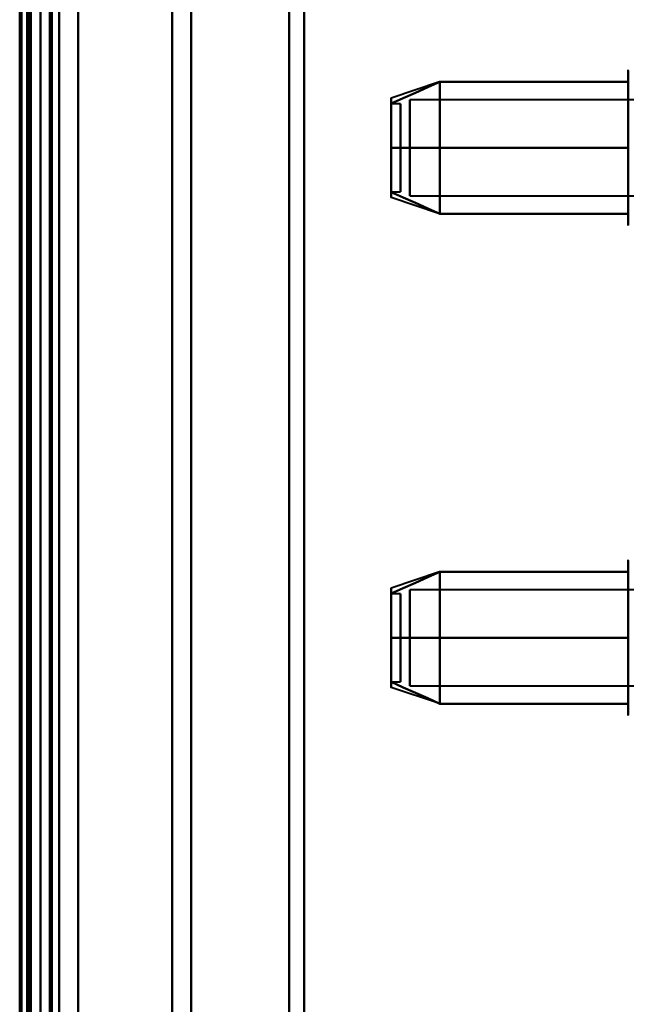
# Model space of a CAD drawing. Header units: millimetres. Extents: x -1087 to 1688, y -120 to 1171.
# Tile 82 of 90: x 654 to 686, y 916 to 969. Entities that reach past the tile are written whole.
import ezdxf

# ---------------------------------------------------------------- set-up
doc = ezdxf.new("R2010")
doc.units = ezdxf.units.MM
doc.layers.add('G-IMPT', color=8, linetype='Continuous', lineweight=40)

# ---------------------------------------------------------------- blocks, each defined once
blk = doc.blocks.new('NEXA 1500 CALQUES_dwg-769064-Arrière')
at = {"layer": 'G-IMPT'}
for p, q in [((655, 128.972), (655, 1062.772)), ((655, 1062.272), (655, 129.472)), ((654.3, 1061.872), (654.3, 868.372)), ((654.3, 868.372), (654.3, 1061.872)), ((655, 1061.872), (655, 868.372)), ((655, 868.372), (655, 1061.872)), ((655, 689.872), (655, 1046.872)), ((655, 868.372), (655, 1046.872)), ((655, 1046.872), (655, 868.372)), ((655.5, 868.372), (655.5, 1046.872)), ((655.5, 1046.872), (655.5, 868.372)), ((669, 1046.872), (669, 868.372)), ((669, 868.372), (669, 1046.872)), ((668.198, 1046.281), (668.198, 868.372)), ((668.198, 868.372), (668.198, 1046.281)), ((656, 868.372), (656, 1045.872)), ((656, 1045.872), (656, 868.372)), ((656, 1045.872), (656, 690.872)), ((663, 1045.872), (663, 868.372)), ((663, 868.372), (663, 1045.872)), ((654.3, 1045.246), (654.3, 868.372)), ((654.3, 691.498), (654.3, 1045.246)), ((654.3, 691.498), (654.3, 1045.246)), ((661.99, 1045.246), (661.99, 868.372)), ((661.99, 1045.246), (661.99, 868.372)), ((661.99, 868.372), (661.99, 1045.246)), ((661.99, 868.372), (661.99, 1045.246)), ((686.204, 958.322), (686.204, 965.972)), ((686.204, 963.922), (686.204, 965.972)), ((676.189, 965.367), (673.611, 964.508)), ((676.189, 965.367), (673.611, 964.508)), ((686.204, 959.822), (686.204, 965.423)), ((686.204, 957.772), (686.204, 965.423)), ((674.111, 964.202), (673.611, 964.202)), ((674.111, 964.202), (673.611, 964.202)), ((673.611, 964.202), (673.611, 959.554)), ((673.611, 959.554), (673.611, 964.202)), ((673.611, 964.202), (673.611, 960.914)), ((673.611, 960.914), (673.611, 964.202)), ((673.611, 964.191), (673.611, 959.542)), ((673.611, 959.542), (673.611, 964.191)), ((674.111, 964.202), (674.111, 959.554)), ((674.111, 959.554), (674.111, 964.202)), ((674.111, 964.202), (674.111, 960.914)), ((674.111, 960.914), (674.111, 964.202)), ((674.111, 964.191), (674.111, 959.542)), ((674.111, 959.542), (674.111, 964.191)), ((686.5, 964.421), (674.611, 964.421)), ((686.5, 964.421), (674.611, 964.421)), ((674.611, 959.665), (674.611, 964.421)), ((674.611, 964.421), (674.611, 959.665)), ((674.611, 959.665), (674.611, 964.421)), ((674.611, 964.421), (674.611, 959.665)), ((674.611, 959.324), (674.611, 964.079)), ((674.611, 964.079), (674.611, 959.324)), ((674.611, 959.324), (674.611, 964.079)), ((674.611, 964.079), (674.611, 959.324)), ((686.204, 958.322), (686.204, 963.922)), ((673.611, 962.831), (673.611, 959.542)), ((673.611, 959.542), (673.611, 962.831)), ((674.111, 962.831), (674.111, 959.542)), ((674.111, 959.542), (674.111, 962.831)), ((673.611, 959.542), (674.111, 959.542)), ((673.611, 959.542), (674.111, 959.542)), ((686.204, 957.772), (686.204, 959.822)), ((676.189, 958.377), (673.611, 959.237)), ((676.189, 958.377), (673.611, 959.237)), ((674.611, 959.324), (686.5, 959.324)), ((674.611, 959.324), (686.5, 959.324)), ((686.204, 937.922), (686.204, 939.972)), ((676.189, 939.367), (673.611, 938.508)), ((686.204, 931.772), (686.204, 939.423)), ((674.111, 938.202), (673.611, 938.202)), ((673.611, 938.202), (673.611, 934.914)), ((673.611, 934.914), (673.611, 938.202)), ((674.111, 938.202), (674.111, 934.914)), ((674.111, 934.914), (674.111, 938.202)), ((686.5, 938.421), (674.611, 938.421)), ((674.611, 938.421), (674.611, 933.665)), ((674.611, 933.665), (674.611, 938.421)), ((674.611, 938.079), (674.611, 933.324)), ((674.611, 933.324), (674.611, 938.079)), ((686.204, 932.322), (686.204, 937.922)), ((673.611, 936.831), (673.611, 933.542)), ((673.611, 933.542), (673.611, 936.831)), ((674.111, 936.831), (674.111, 933.542)), ((674.111, 933.542), (674.111, 936.831)), ((673.611, 933.542), (674.111, 933.542)), ((676.189, 932.377), (673.611, 933.237)), ((674.611, 933.324), (686.5, 933.324))]:
    blk.add_line(p, q, dxfattribs=at)
at = {"layer": 'G-IMPT', "flags": 128}
for points in [[(653.9, 1062.272), (653.9, 837.047), (653.9, 611.822), (653.9, 386.597), (653.9, 161.372)], [(653.9, 161.372), (653.9, 386.597), (653.9, 611.822), (653.9, 837.047), (653.9, 1062.272)], [(654, 129.372), (654, 362.622), (654, 595.872), (654, 829.122), (654, 1062.372)], [(654, 1062.372), (654, 829.122), (654, 595.872), (654, 362.622), (654, 129.372)], [(654, 1062.272), (654, 829.072), (654, 595.872), (654, 362.672), (654, 129.472)], [(654, 129.472), (654, 362.672), (654, 595.872), (654, 829.072), (654, 1062.272)], [(654.4, 1062.772), (654.4, 829.322), (654.4, 595.872), (654.4, 362.422), (654.4, 128.972)], [(654.4, 1062.772), (654.4, 829.322), (654.4, 595.872), (654.4, 362.422), (654.4, 128.972)], [(654.4, 128.972), (654.4, 362.422), (654.4, 595.872), (654.4, 829.322), (654.4, 1062.772)], [(654.5, 128.972), (654.5, 362.422), (654.5, 595.872), (654.5, 829.322), (654.5, 1062.772)], [(654.5, 1062.272), (654.5, 829.072), (654.5, 595.872), (654.5, 362.672), (654.5, 129.472)], [(654.5, 129.472), (654.5, 362.672), (654.5, 595.872), (654.5, 829.072), (654.5, 1062.272)], [(654.5, 129.472), (654.5, 362.672), (654.5, 595.872), (654.5, 829.072), (654.5, 1062.272)], [(654.5, 1062.272), (654.5, 829.072), (654.5, 595.872), (654.5, 362.672), (654.5, 129.472)], [(654.5, 129.472), (654.5, 362.672), (654.5, 595.872), (654.5, 829.072), (654.5, 1062.272)], [(654.5, 1062.272), (654.5, 829.072), (654.5, 595.872), (654.5, 362.672), (654.5, 129.472)], [(655, 128.972), (655, 362.422), (655, 595.872), (655, 829.322), (655, 1062.772)], [(655, 1062.772), (655, 829.322), (655, 595.872), (655, 362.422), (655, 128.972)], [(655, 1062.272), (655, 829.072), (655, 595.872), (655, 362.672), (655, 129.472)], [(655, 129.472), (655, 362.672), (655, 595.872), (655, 829.072), (655, 1062.272)], [(655, 1062.272), (655, 829.072), (655, 595.872), (655, 362.672), (655, 129.472)], [(655, 161.372), (655, 386.597), (655, 611.822), (655, 837.047), (655, 1062.272)], [(655, 129.472), (655, 362.672), (655, 595.872), (655, 829.072), (655, 1062.272)], [(655, 1062.272), (655, 837.047), (655, 611.822), (655, 386.597), (655, 161.372)], [(655.5, 1062.272), (655.5, 829.072), (655.5, 595.872), (655.5, 362.672), (655.5, 129.472)], [(655.5, 129.472), (655.5, 362.672), (655.5, 595.872), (655.5, 829.072), (655.5, 1062.272)], [(655.6, 1062.272), (655.6, 829.072), (655.6, 595.872), (655.6, 362.672), (655.6, 129.472)], [(655.6, 129.472), (655.6, 362.672), (655.6, 595.872), (655.6, 829.072), (655.6, 1062.272)], [(655.6, 1062.272), (655.6, 829.072), (655.6, 595.872), (655.6, 362.672), (655.6, 129.472)], [(655.6, 129.472), (655.6, 362.672), (655.6, 595.872), (655.6, 829.072), (655.6, 1062.272)], [(655.6, 129.472), (655.6, 362.672), (655.6, 595.872), (655.6, 829.072), (655.6, 1062.272)], [(655.6, 1062.272), (655.6, 829.072), (655.6, 595.872), (655.6, 362.672), (655.6, 129.472)], [(657, 128.972), (657, 362.422), (657, 595.872), (657, 829.322), (657, 1062.772)], [(657, 1062.772), (657, 829.322), (657, 595.872), (657, 362.422), (657, 128.972)], [(657, 128.972), (657, 362.422), (657, 595.872), (657, 829.322), (657, 1062.772)], [(657, 1062.772), (657, 829.322), (657, 595.872), (657, 362.422), (657, 128.972)], [(657, 129.472), (657, 362.672), (657, 595.872), (657, 829.072), (657, 1062.272)], [(657, 1062.272), (657, 829.072), (657, 595.872), (657, 362.672), (657, 129.472)], [(657, 1062.272), (657, 829.072), (657, 595.872), (657, 362.672), (657, 129.472)], [(657, 129.472), (657, 362.672), (657, 595.872), (657, 829.072), (657, 1062.272)], [(686.204, 965.972), (686.205, 966.004)], [(686.204, 965.972), (686.205, 966.004)], [(686.204, 965.972), (686.204, 965.969), (686.204, 965.959), (686.204, 965.943), (686.204, 965.92), (686.204, 965.891), (686.204, 965.855), (686.204, 965.813), (686.204, 965.764), (686.204, 965.709), (686.204, 965.649), (686.204, 965.582), (686.204, 965.509), (686.204, 965.43), (686.204, 965.423)], [(686.204, 958.322), (686.204, 958.406), (686.204, 958.497), (686.204, 958.593), (686.204, 958.694), (686.204, 958.8), (686.204, 958.911), (686.204, 959.026), (686.204, 959.147), (686.204, 959.271), (686.204, 959.4), (686.204, 959.533), (686.204, 959.669), (686.204, 959.81), (686.204, 959.953), (686.204, 960.099), (686.204, 960.249), (686.204, 960.4), (686.204, 960.555), (686.204, 960.711), (686.204, 960.869), (686.204, 961.029), (686.204, 961.19), (686.204, 961.352), (686.204, 961.515), (686.204, 961.679), (686.204, 961.843), (686.204, 962.007), (686.204, 962.171), (686.204, 962.334), (686.204, 962.496), (686.204, 962.658), (686.204, 962.818), (686.204, 962.977), (686.204, 963.134), (686.204, 963.289), (686.204, 963.442), (686.204, 963.592), (686.204, 963.739), (686.204, 963.884), (686.204, 964.025), (686.204, 964.163), (686.204, 964.297), (686.204, 964.427), (686.204, 964.554), (686.204, 964.675), (686.204, 964.793), (686.204, 964.906), (686.204, 965.013), (686.204, 965.116), (686.204, 965.214), (686.204, 965.306), (686.204, 965.393), (686.204, 965.474), (686.204, 965.55), (686.204, 965.619), (686.204, 965.683), (686.204, 965.74), (686.204, 965.792), (686.204, 965.837), (686.204, 965.875), (686.204, 965.908), (686.204, 965.933), (686.204, 965.953), (686.204, 965.965), (686.204, 965.972), (686.204, 965.972)], [(686.204, 965.972), (686.204, 965.969), (686.204, 965.959), (686.204, 965.943), (686.204, 965.92), (686.204, 965.891), (686.204, 965.855), (686.204, 965.813), (686.204, 965.764), (686.204, 965.709), (686.204, 965.649), (686.204, 965.582), (686.204, 965.509), (686.204, 965.43), (686.204, 965.346), (686.204, 965.256), (686.204, 965.161), (686.204, 965.06), (686.204, 964.955), (686.204, 964.844), (686.204, 964.729), (686.204, 964.609)], [(686.204, 965.423), (686.204, 965.502), (686.204, 965.575), (686.204, 965.643), (686.204, 965.704), (686.204, 965.76), (686.204, 965.809), (686.204, 965.851), (686.204, 965.888), (686.204, 965.918), (686.204, 965.941), (686.204, 965.958), (686.204, 965.968), (686.204, 965.972)], [(676.204, 965.372), (675.556, 965.084), (674.908, 964.795), (674.259, 964.507), (673.611, 964.218)], [(673.611, 964.218), (674.259, 964.507), (674.908, 964.795), (675.556, 965.084), (676.204, 965.372)], [(676.204, 965.372), (675.556, 965.084), (674.908, 964.795), (674.259, 964.507), (673.611, 964.218)], [(673.611, 964.218), (674.259, 964.507), (674.908, 964.795), (675.556, 965.084), (676.204, 965.372)], [(676.204, 965.372), (675.556, 965.084), (674.908, 964.795), (674.259, 964.507), (673.611, 964.218)], [(673.611, 964.218), (674.259, 964.507), (674.908, 964.795), (675.556, 965.084), (676.204, 965.372)], [(676.204, 965.372), (675.556, 965.084), (674.908, 964.795), (674.259, 964.507), (673.611, 964.218)], [(673.611, 964.218), (674.259, 964.507), (674.908, 964.795), (675.556, 965.084), (676.204, 965.372)], [(676.204, 961.872), (676.204, 962.747), (676.204, 963.622), (676.204, 964.497), (676.204, 965.372)], [(676.204, 965.372), (676.204, 964.497), (676.204, 963.622), (676.204, 962.747), (676.204, 961.872)], [(676.204, 965.372), (676.204, 964.497), (676.204, 963.622), (676.204, 962.747), (676.204, 961.872)], [(686.204, 965.372), (683.704, 965.372), (681.204, 965.372), (678.704, 965.372), (676.204, 965.372)], [(676.204, 965.372), (678.704, 965.372), (681.204, 965.372), (683.704, 965.372), (686.204, 965.372)], [(686.204, 965.372), (683.704, 965.372), (681.204, 965.372), (678.704, 965.372), (676.204, 965.372)], [(676.204, 961.872), (676.204, 962.747), (676.204, 963.622), (676.204, 964.497), (676.204, 965.372)], [(676.204, 965.372), (678.704, 965.372), (681.204, 965.372), (683.704, 965.372), (686.204, 965.372)], [(676.204, 961.872), (676.204, 962.747), (676.204, 963.622), (676.204, 964.497), (676.204, 965.372)], [(676.204, 965.372), (676.204, 964.497), (676.204, 963.622), (676.204, 962.747), (676.204, 961.872)], [(676.204, 965.372), (676.204, 964.497), (676.204, 963.622), (676.204, 962.747), (676.204, 961.872)], [(686.204, 965.372), (683.704, 965.372), (681.204, 965.372), (678.704, 965.372), (676.204, 965.372)], [(676.204, 965.372), (678.704, 965.372), (681.204, 965.372), (683.704, 965.372), (686.204, 965.372)], [(686.204, 965.372), (683.704, 965.372), (681.204, 965.372), (678.704, 965.372), (676.204, 965.372)], [(676.204, 961.872), (676.204, 962.747), (676.204, 963.622), (676.204, 964.497), (676.204, 965.372)], [(676.204, 965.372), (678.704, 965.372), (681.204, 965.372), (683.704, 965.372), (686.204, 965.372)], [(686.204, 965.423), (686.204, 965.338), (686.204, 965.248), (686.204, 965.152), (686.204, 965.051)], [(686.204, 960.456), (686.204, 960.303), (686.204, 960.153), (686.204, 960.005), (686.204, 959.861), (686.204, 959.719), (686.204, 959.582), (686.204, 959.448), (686.204, 959.317), (686.204, 959.191), (686.204, 959.069), (686.204, 958.952), (686.204, 958.839), (686.204, 958.731), (686.204, 958.628), (686.204, 958.531), (686.204, 958.438), (686.204, 958.351), (686.204, 958.27), (686.204, 958.195), (686.204, 958.125), (686.204, 958.062), (686.204, 958.004), (686.204, 957.953), (686.204, 957.908), (686.204, 957.869), (686.204, 957.837), (686.204, 957.811), (686.204, 957.792), (686.204, 957.779), (686.204, 957.773), (686.204, 957.772)], [(686.204, 957.772), (686.204, 957.776), (686.204, 957.785), (686.204, 957.802), (686.204, 957.825), (686.204, 957.854), (686.204, 957.89), (686.204, 957.932), (686.204, 957.98), (686.204, 958.035), (686.204, 958.096), (686.204, 958.163), (686.204, 958.236), (686.204, 958.314), (686.204, 958.399), (686.204, 958.488), (686.204, 958.584), (686.204, 958.684), (686.204, 958.79), (686.204, 958.9), (686.204, 959.016), (686.204, 959.136), (686.204, 959.26), (686.204, 959.388), (686.204, 959.521), (686.204, 959.657), (686.204, 959.797), (686.204, 959.94), (686.204, 960.086), (686.204, 960.235), (686.204, 960.387), (686.204, 960.541), (686.204, 960.697), (686.204, 960.855), (686.204, 961.014), (686.204, 961.175), (686.204, 961.338), (686.204, 961.501), (686.204, 961.664), (686.204, 961.828), (686.204, 961.992), (686.204, 962.156), (686.204, 962.319), (686.204, 962.482)], [(686.204, 961.872), (686.204, 962.747), (686.204, 963.622), (686.204, 964.497), (686.204, 965.372)], [(686.204, 965.372), (686.204, 964.497), (686.204, 963.622), (686.204, 962.747), (686.204, 961.872)], [(686.204, 961.872), (686.204, 962.747), (686.204, 963.622), (686.204, 964.497), (686.204, 965.372)], [(686.204, 965.372), (686.204, 964.497), (686.204, 963.622), (686.204, 962.747), (686.204, 961.872)], [(673.611, 961.872), (674.259, 961.872), (674.908, 961.872), (675.556, 961.872), (676.204, 961.872)], [(676.204, 961.872), (675.556, 961.872), (674.908, 961.872), (674.259, 961.872), (673.611, 961.872)], [(673.611, 961.872), (674.259, 961.872), (674.908, 961.872), (675.556, 961.872), (676.204, 961.872)], [(676.204, 961.872), (675.556, 961.872), (674.908, 961.872), (674.259, 961.872), (673.611, 961.872)], [(676.204, 961.872), (675.556, 961.872), (674.908, 961.872), (674.259, 961.872), (673.611, 961.872)], [(673.611, 961.872), (674.259, 961.872), (674.908, 961.872), (675.556, 961.872), (676.204, 961.872)], [(676.204, 961.872), (675.556, 961.872), (674.908, 961.872), (674.259, 961.872), (673.611, 961.872)], [(673.611, 961.872), (674.259, 961.872), (674.908, 961.872), (675.556, 961.872), (676.204, 961.872)], [(676.204, 961.872), (676.204, 960.997), (676.204, 960.122), (676.204, 959.247), (676.204, 958.372)], [(676.204, 958.372), (676.204, 959.247), (676.204, 960.122), (676.204, 960.997), (676.204, 961.872)], [(676.204, 958.372), (676.204, 959.247), (676.204, 960.122), (676.204, 960.997), (676.204, 961.872)], [(676.204, 961.872), (678.704, 961.872), (681.204, 961.872), (683.704, 961.872), (686.204, 961.872)], [(676.204, 961.872), (676.204, 960.997), (676.204, 960.122), (676.204, 959.247), (676.204, 958.372)], [(686.204, 961.872), (683.704, 961.872), (681.204, 961.872), (678.704, 961.872), (676.204, 961.872)], [(676.204, 961.872), (678.704, 961.872), (681.204, 961.872), (683.704, 961.872), (686.204, 961.872)], [(686.204, 961.872), (683.704, 961.872), (681.204, 961.872), (678.704, 961.872), (676.204, 961.872)], [(676.204, 958.372), (676.204, 959.247), (676.204, 960.122), (676.204, 960.997), (676.204, 961.872)], [(676.204, 961.872), (676.204, 960.997), (676.204, 960.122), (676.204, 959.247), (676.204, 958.372)], [(676.204, 961.872), (676.204, 960.997), (676.204, 960.122), (676.204, 959.247), (676.204, 958.372)], [(686.204, 961.872), (683.704, 961.872), (681.204, 961.872), (678.704, 961.872), (676.204, 961.872)], [(676.204, 961.872), (678.704, 961.872), (681.204, 961.872), (683.704, 961.872), (686.204, 961.872)], [(686.204, 961.872), (683.704, 961.872), (681.204, 961.872), (678.704, 961.872), (676.204, 961.872)], [(676.204, 958.372), (676.204, 959.247), (676.204, 960.122), (676.204, 960.997), (676.204, 961.872)], [(676.204, 961.872), (678.704, 961.872), (681.204, 961.872), (683.704, 961.872), (686.204, 961.872)], [(686.204, 961.872), (686.204, 960.997), (686.204, 960.122), (686.204, 959.247), (686.204, 958.372)], [(686.204, 958.372), (686.204, 959.247), (686.204, 960.122), (686.204, 960.997), (686.204, 961.872)], [(686.204, 958.372), (686.204, 959.247), (686.204, 960.122), (686.204, 960.997), (686.204, 961.872)], [(686.204, 961.872), (686.204, 960.997), (686.204, 960.122), (686.204, 959.247), (686.204, 958.372)], [(676.204, 958.372), (675.556, 958.661), (674.908, 958.949), (674.259, 959.238), (673.611, 959.526)], [(673.611, 959.526), (674.259, 959.238), (674.908, 958.949), (675.556, 958.661), (676.204, 958.372)], [(676.204, 958.372), (675.556, 958.661), (674.908, 958.949), (674.259, 959.238), (673.611, 959.526)], [(673.611, 959.526), (674.259, 959.238), (674.908, 958.949), (675.556, 958.661), (676.204, 958.372)], [(673.611, 959.526), (674.259, 959.238), (674.908, 958.949), (675.556, 958.661), (676.204, 958.372)], [(676.204, 958.372), (675.556, 958.661), (674.908, 958.949), (674.259, 959.238), (673.611, 959.526)], [(673.611, 959.526), (674.259, 959.238), (674.908, 958.949), (675.556, 958.661), (676.204, 958.372)], [(676.204, 958.372), (675.556, 958.661), (674.908, 958.949), (674.259, 959.238), (673.611, 959.526)], [(686.204, 958.372), (683.704, 958.372), (681.204, 958.372), (678.704, 958.372), (676.204, 958.372)], [(676.204, 958.372), (678.704, 958.372), (681.204, 958.372), (683.704, 958.372), (686.204, 958.372)], [(686.204, 958.372), (683.704, 958.372), (681.204, 958.372), (678.704, 958.372), (676.204, 958.372)], [(676.204, 958.372), (678.704, 958.372), (681.204, 958.372), (683.704, 958.372), (686.204, 958.372)], [(676.204, 958.372), (678.704, 958.372), (681.204, 958.372), (683.704, 958.372), (686.204, 958.372)], [(686.204, 958.372), (683.704, 958.372), (681.204, 958.372), (678.704, 958.372), (676.204, 958.372)], [(676.204, 958.372), (678.704, 958.372), (681.204, 958.372), (683.704, 958.372), (686.204, 958.372)], [(686.204, 958.372), (683.704, 958.372), (681.204, 958.372), (678.704, 958.372), (676.204, 958.372)], [(686.204, 957.772), (686.204, 957.776), (686.204, 957.785), (686.204, 957.802), (686.204, 957.825), (686.204, 957.854), (686.204, 957.89), (686.204, 957.932), (686.204, 957.98), (686.204, 958.035), (686.204, 958.096), (686.204, 958.163), (686.204, 958.236), (686.204, 958.314), (686.204, 958.322)], [(686.204, 958.322), (686.204, 958.242), (686.204, 958.169), (686.204, 958.102), (686.204, 958.04), (686.204, 957.985), (686.204, 957.936), (686.204, 957.893), (686.204, 957.857), (686.204, 957.827), (686.204, 957.804), (686.204, 957.787), (686.204, 957.776), (686.204, 957.772)], [(686.204, 957.755), (686.204, 957.772)], [(686.204, 957.755), (686.204, 957.772)], [(686.204, 939.972), (686.205, 940.004)], [(686.204, 939.972), (686.204, 939.969), (686.204, 939.959), (686.204, 939.943), (686.204, 939.92), (686.204, 939.891), (686.204, 939.855), (686.204, 939.813), (686.204, 939.764), (686.204, 939.709), (686.204, 939.649), (686.204, 939.582), (686.204, 939.509), (686.204, 939.43), (686.204, 939.346), (686.204, 939.256), (686.204, 939.161), (686.204, 939.06), (686.204, 938.955), (686.204, 938.844), (686.204, 938.729), (686.204, 938.609), (686.204, 938.485), (686.204, 938.356), (686.204, 938.224), (686.204, 938.088), (686.204, 937.948), (686.204, 937.805), (686.204, 937.659), (686.204, 937.51), (686.204, 937.358), (686.204, 937.204), (686.204, 937.048), (686.204, 936.89), (686.204, 936.73), (686.204, 936.569), (686.204, 936.407), (686.204, 936.244), (686.204, 936.08), (686.204, 935.917), (686.204, 935.753), (686.204, 935.589), (686.204, 935.425), (686.204, 935.263), (686.204, 935.101), (686.204, 934.941), (686.204, 934.782), (686.204, 934.625), (686.204, 934.469), (686.204, 934.317), (686.204, 934.166), (686.204, 934.018), (686.204, 933.874), (686.204, 933.732), (686.204, 933.594), (686.204, 933.459), (686.204, 933.329), (686.204, 933.202), (686.204, 933.08), (686.204, 932.962), (686.204, 932.849), (686.204, 932.741), (686.204, 932.637), (686.204, 932.539), (686.204, 932.446), (686.204, 932.359), (686.204, 932.322)], [(686.204, 939.423), (686.204, 939.502), (686.204, 939.575), (686.204, 939.643), (686.204, 939.704), (686.204, 939.76), (686.204, 939.809), (686.204, 939.851), (686.204, 939.888), (686.204, 939.918), (686.204, 939.941), (686.204, 939.958), (686.204, 939.968), (686.204, 939.972)], [(676.204, 939.372), (675.556, 939.084), (674.908, 938.795), (674.259, 938.507), (673.611, 938.218)], [(673.611, 938.218), (674.259, 938.507), (674.908, 938.795), (675.556, 939.084), (676.204, 939.372)], [(676.204, 939.372), (675.556, 939.084), (674.908, 938.795), (674.259, 938.507), (673.611, 938.218)], [(673.611, 938.218), (674.259, 938.507), (674.908, 938.795), (675.556, 939.084), (676.204, 939.372)], [(676.204, 935.872), (676.204, 936.747), (676.204, 937.622), (676.204, 938.497), (676.204, 939.372)], [(676.204, 939.372), (676.204, 938.497), (676.204, 937.622), (676.204, 936.747), (676.204, 935.872)], [(676.204, 939.372), (676.204, 938.497), (676.204, 937.622), (676.204, 936.747), (676.204, 935.872)], [(686.204, 939.372), (683.704, 939.372), (681.204, 939.372), (678.704, 939.372), (676.204, 939.372)], [(676.204, 939.372), (678.704, 939.372), (681.204, 939.372), (683.704, 939.372), (686.204, 939.372)], [(686.204, 939.372), (683.704, 939.372), (681.204, 939.372), (678.704, 939.372), (676.204, 939.372)], [(676.204, 935.872), (676.204, 936.747), (676.204, 937.622), (676.204, 938.497), (676.204, 939.372)], [(676.204, 939.372), (678.704, 939.372), (681.204, 939.372), (683.704, 939.372), (686.204, 939.372)], [(686.204, 931.772), (686.204, 931.776), (686.204, 931.785), (686.204, 931.802), (686.204, 931.825), (686.204, 931.854), (686.204, 931.89), (686.204, 931.932), (686.204, 931.98), (686.204, 932.035), (686.204, 932.096), (686.204, 932.163), (686.204, 932.236), (686.204, 932.314), (686.204, 932.399), (686.204, 932.488), (686.204, 932.584), (686.204, 932.684), (686.204, 932.79), (686.204, 932.9), (686.204, 933.016), (686.204, 933.136), (686.204, 933.26), (686.204, 933.388), (686.204, 933.521), (686.204, 933.657), (686.204, 933.797), (686.204, 933.94), (686.204, 934.086), (686.204, 934.235), (686.204, 934.387), (686.204, 934.541), (686.204, 934.697), (686.204, 934.855), (686.204, 935.014), (686.204, 935.175), (686.204, 935.338), (686.204, 935.501), (686.204, 935.664), (686.204, 935.828), (686.204, 935.992), (686.204, 936.156), (686.204, 936.319), (686.204, 936.482), (686.204, 936.643), (686.204, 936.804), (686.204, 936.963), (686.204, 937.12), (686.204, 937.275), (686.204, 937.428), (686.204, 937.579), (686.204, 937.726), (686.204, 937.871), (686.204, 938.013), (686.204, 938.151), (686.204, 938.285), (686.204, 938.416), (686.204, 938.542), (686.204, 938.665), (686.204, 938.782), (686.204, 938.896), (686.204, 939.004), (686.204, 939.107), (686.204, 939.205), (686.204, 939.298), (686.204, 939.386), (686.204, 939.423)], [(686.204, 935.872), (686.204, 936.747), (686.204, 937.622), (686.204, 938.497), (686.204, 939.372)], [(686.204, 939.372), (686.204, 938.497), (686.204, 937.622), (686.204, 936.747), (686.204, 935.872)], [(676.204, 935.872), (675.556, 935.872), (674.908, 935.872), (674.259, 935.872), (673.611, 935.872)], [(673.611, 935.872), (674.259, 935.872), (674.908, 935.872), (675.556, 935.872), (676.204, 935.872)], [(676.204, 935.872), (675.556, 935.872), (674.908, 935.872), (674.259, 935.872), (673.611, 935.872)], [(673.611, 935.872), (674.259, 935.872), (674.908, 935.872), (675.556, 935.872), (676.204, 935.872)], [(676.204, 932.372), (676.204, 933.247), (676.204, 934.122), (676.204, 934.997), (676.204, 935.872)], [(676.204, 935.872), (676.204, 934.997), (676.204, 934.122), (676.204, 933.247), (676.204, 932.372)], [(676.204, 935.872), (676.204, 934.997), (676.204, 934.122), (676.204, 933.247), (676.204, 932.372)], [(686.204, 935.872), (683.704, 935.872), (681.204, 935.872), (678.704, 935.872), (676.204, 935.872)], [(676.204, 935.872), (678.704, 935.872), (681.204, 935.872), (683.704, 935.872), (686.204, 935.872)], [(686.204, 935.872), (683.704, 935.872), (681.204, 935.872), (678.704, 935.872), (676.204, 935.872)], [(676.204, 932.372), (676.204, 933.247), (676.204, 934.122), (676.204, 934.997), (676.204, 935.872)], [(676.204, 935.872), (678.704, 935.872), (681.204, 935.872), (683.704, 935.872), (686.204, 935.872)], [(686.204, 932.372), (686.204, 933.247), (686.204, 934.122), (686.204, 934.997), (686.204, 935.872)], [(686.204, 935.872), (686.204, 934.997), (686.204, 934.122), (686.204, 933.247), (686.204, 932.372)], [(673.611, 933.526), (674.259, 933.238), (674.908, 932.949), (675.556, 932.661), (676.204, 932.372)], [(676.204, 932.372), (675.556, 932.661), (674.908, 932.949), (674.259, 933.238), (673.611, 933.526)], [(673.611, 933.526), (674.259, 933.238), (674.908, 932.949), (675.556, 932.661), (676.204, 932.372)], [(676.204, 932.372), (675.556, 932.661), (674.908, 932.949), (674.259, 933.238), (673.611, 933.526)], [(676.204, 932.372), (678.704, 932.372), (681.204, 932.372), (683.704, 932.372), (686.204, 932.372)], [(686.204, 932.372), (683.704, 932.372), (681.204, 932.372), (678.704, 932.372), (676.204, 932.372)], [(676.204, 932.372), (678.704, 932.372), (681.204, 932.372), (683.704, 932.372), (686.204, 932.372)], [(686.204, 932.372), (683.704, 932.372), (681.204, 932.372), (678.704, 932.372), (676.204, 932.372)], [(686.204, 932.322), (686.204, 932.242), (686.204, 932.169), (686.204, 932.102), (686.204, 932.04), (686.204, 931.985), (686.204, 931.936), (686.204, 931.893), (686.204, 931.857), (686.204, 931.827), (686.204, 931.804), (686.204, 931.787), (686.204, 931.776), (686.204, 931.772)], [(686.204, 931.755), (686.204, 931.772)]]:
    blk.add_lwpolyline(points, dxfattribs=at)
at = {"layer": 'G-IMPT'}
for points in [[(673.611, 964.218), (673.611, 964.411), (673.611, 964.604), (673.611, 964.411), (673.611, 964.218)], [(673.611, 964.218), (673.611, 964.41), (673.611, 964.508), (673.611, 964.508)], [(673.611, 964.508), (673.611, 964.508), (673.611, 964.41), (673.611, 964.218)], [(673.611, 964.218), (673.611, 964.411), (673.611, 964.604), (673.611, 964.411), (673.611, 964.218)], [(673.611, 964.218), (673.611, 964.41), (673.611, 964.508), (673.611, 964.508)], [(673.611, 964.508), (673.611, 964.508), (673.611, 964.41), (673.611, 964.218)], [(673.611, 961.872), (673.611, 962.344), (673.611, 963.238), (673.611, 963.939), (673.611, 964.218)], [(673.611, 964.218), (673.611, 963.939), (673.611, 963.239), (673.611, 962.345), (673.611, 961.872)], [(673.611, 964.218), (673.611, 963.946), (673.611, 963.239), (673.611, 962.336), (673.611, 961.872)], [(673.611, 961.872), (673.611, 962.336), (673.611, 963.239), (673.611, 963.946), (673.611, 964.218)], [(673.611, 964.218), (673.611, 963.939), (673.611, 963.239), (673.611, 962.345), (673.611, 961.872)], [(673.611, 961.872), (673.611, 962.344), (673.611, 963.238), (673.611, 963.939), (673.611, 964.218)], [(673.611, 964.218), (673.611, 963.946), (673.611, 963.239), (673.611, 962.336), (673.611, 961.872)], [(673.611, 961.872), (673.611, 962.336), (673.611, 963.239), (673.611, 963.946), (673.611, 964.218)], [(673.611, 961.872), (673.611, 961.4), (673.611, 960.506), (673.611, 959.806), (673.611, 959.526)], [(673.611, 959.526), (673.611, 959.805), (673.611, 960.506), (673.611, 961.4), (673.611, 961.872)], [(673.611, 959.526), (673.611, 959.799), (673.611, 960.506), (673.611, 961.408), (673.611, 961.872)], [(673.611, 961.872), (673.611, 961.408), (673.611, 960.505), (673.611, 959.798), (673.611, 959.526)], [(673.611, 961.872), (673.611, 961.4), (673.611, 960.506), (673.611, 959.806), (673.611, 959.526)], [(673.611, 959.526), (673.611, 959.805), (673.611, 960.506), (673.611, 961.4), (673.611, 961.872)], [(673.611, 961.872), (673.611, 961.408), (673.611, 960.505), (673.611, 959.798), (673.611, 959.526)], [(673.611, 959.526), (673.611, 959.799), (673.611, 960.506), (673.611, 961.408), (673.611, 961.872)], [(673.611, 959.526), (673.611, 959.333), (673.611, 959.14), (673.611, 959.333), (673.611, 959.526)], [(673.611, 959.526), (673.611, 959.334), (673.611, 959.237), (673.611, 959.237)], [(673.611, 959.237), (673.611, 959.237), (673.611, 959.334), (673.611, 959.526)], [(673.611, 959.526), (673.611, 959.333), (673.611, 959.14), (673.611, 959.333), (673.611, 959.526)], [(673.611, 959.526), (673.611, 959.334), (673.611, 959.237), (673.611, 959.237)], [(673.611, 959.237), (673.611, 959.237), (673.611, 959.334), (673.611, 959.526)], [(673.611, 938.218), (673.611, 938.411), (673.611, 938.604), (673.611, 938.411), (673.611, 938.218)], [(673.611, 938.218), (673.611, 938.41), (673.611, 938.508), (673.611, 938.508)], [(673.611, 938.508), (673.611, 938.508), (673.611, 938.41), (673.611, 938.218)], [(673.611, 938.218), (673.611, 937.939), (673.611, 937.239), (673.611, 936.345), (673.611, 935.872)], [(673.611, 935.872), (673.611, 936.344), (673.611, 937.238), (673.611, 937.939), (673.611, 938.218)], [(673.611, 938.218), (673.611, 937.946), (673.611, 937.239), (673.611, 936.336), (673.611, 935.872)], [(673.611, 935.872), (673.611, 936.336), (673.611, 937.239), (673.611, 937.946), (673.611, 938.218)], [(673.611, 935.872), (673.611, 935.4), (673.611, 934.506), (673.611, 933.806), (673.611, 933.526)], [(673.611, 933.526), (673.611, 933.805), (673.611, 934.506), (673.611, 935.4), (673.611, 935.872)], [(673.611, 935.872), (673.611, 935.408), (673.611, 934.505), (673.611, 933.798), (673.611, 933.526)], [(673.611, 933.526), (673.611, 933.799), (673.611, 934.506), (673.611, 935.408), (673.611, 935.872)], [(673.611, 933.526), (673.611, 933.333), (673.611, 933.14), (673.611, 933.333), (673.611, 933.526)], [(673.611, 933.526), (673.611, 933.334), (673.611, 933.237), (673.611, 933.237)], [(673.611, 933.237), (673.611, 933.237), (673.611, 933.334), (673.611, 933.526)]]:
    blk.add_open_spline(points, degree=3, dxfattribs=at)

msp = doc.modelspace()

# ---------------------------------------------------------------- block references
at = {"layer": 'G-IMPT'}
msp.add_blockref('NEXA 1500 CALQUES_dwg-769064-Arrière', (0, 0), dxfattribs=at)

doc.saveas('drawing.dxf')
